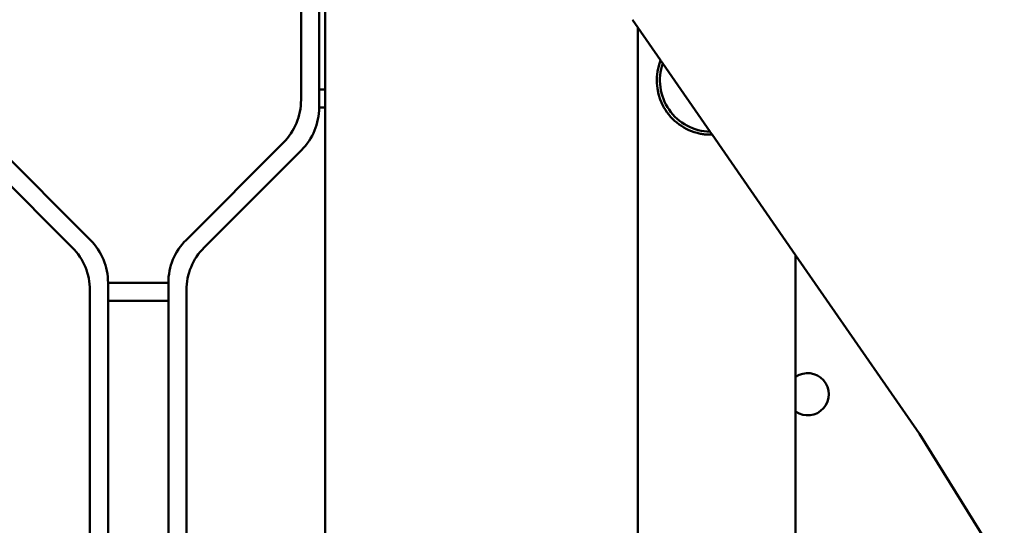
# Model space of a CAD drawing. Header units: millimetres. Extents: x 0 to 14369, y -869 to 2970.
# Tile 43 of 256: x 982 to 1145, y 729 to 813. Entities that reach past the tile are written whole.
import ezdxf

# ---------------------------------------------------------------- set-up
doc = ezdxf.new("R2010")
doc.units = ezdxf.units.MM
doc.header["$LTSCALE"] = 10
doc.layers.add('Bruchlinie (ISO)', color=7, linetype='Continuous', lineweight=50)
doc.layers.add('Sichtbar (ISO)', color=7, linetype='Continuous', lineweight=50)

msp = doc.modelspace()

# ---------------------------------------------------------------- linework, layer by layer
at = {"layer": 'Bruchlinie (ISO)'}
for p, q in [((1083.185, 813.131), (1084.083, 811.836)), ((1084.083, 811.836), (1087.85, 806.406)), ((1088.213, 805.882), (1096.058, 794.572)), ((1096.381, 794.106), (1110.235, 774.133)), ((1110.235, 774.133), (1130.784, 744.506)), ((1130.784, 744.506), (1144.835, 721.925))]:
    msp.add_line(p, q, dxfattribs=at)
for points, weights in [([(1087.85, 806.406), (1088.037, 806.136), (1088.213, 805.882)], [1.00000022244, 1.00066223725, 1]), ([(1096.058, 794.572), (1096.215, 794.345), (1096.381, 794.106)], [1, 1.00059143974, 1.00012663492])]:
    msp.add_rational_spline(points, weights, degree=2, dxfattribs=at)
at = {"layer": 'Sichtbar (ISO)'}
for p, q in [((1032.235, 943.943), (1032.235, 677.063)), ((1028.235, 860.307), (1028.235, 799.834)), ((1028.235, 799.834), (1028.235, 860.307)), ((1031.235, 798.591), (1031.235, 861.55)), ((1031.235, 861.55), (1031.235, 798.591)), ((1084.093, 715.369), (1084.083, 811.836)), ((1032.235, 801.591), (1031.235, 801.591)), ((1031.235, 801.591), (1032.235, 801.591)), ((1031.235, 798.591), (1032.235, 798.591)), ((1032.235, 798.591), (1031.235, 798.591)), ((993.306, 776.621), (977.163, 792.763)), ((977.163, 792.763), (993.306, 776.621)), ((1025.306, 792.763), (1009.163, 776.621)), ((1009.163, 776.621), (1025.306, 792.763)), ((974.163, 791.52), (990.306, 775.378)), ((990.306, 775.378), (974.163, 791.52)), ((1012.163, 775.378), (1028.306, 791.52)), ((1028.306, 791.52), (1012.163, 775.378)), ((1110.235, 774.133), (1110.235, 698.571)), ((996.235, 706.591), (996.235, 769.55)), ((1006.235, 769.55), (996.235, 769.55)), ((996.235, 769.55), (996.235, 706.591)), ((996.235, 769.55), (1006.235, 769.55)), ((1006.235, 769.55), (1006.235, 706.591)), ((1006.235, 706.591), (1006.235, 769.55)), ((993.235, 768.307), (993.235, 707.807)), ((993.235, 707.807), (993.235, 768.307)), ((1009.235, 707.834), (1009.235, 768.307)), ((1009.235, 768.307), (1009.235, 707.834)), ((996.235, 766.55), (1006.235, 766.55)), ((1006.235, 766.55), (996.235, 766.55))]:
    msp.add_line(p, q, dxfattribs=at)
for centre, radius, start, end in [((1096.235, 803.071), 9.024, 158.3081, 254.90655), ((1096.235, 803.071), 8.5, 160.68401, 268.80741), ((1018.235, 799.834), 10, 315, 0), ((1018.235, 799.834), 10, 315, 0), ((1021.235, 798.591), 10, 315, 0), ((1021.235, 798.591), 10, 315, 0), ((986.235, 769.55), 10, 0, 45), ((986.235, 769.55), 10, 0, 45), ((1016.235, 769.55), 10, 135, 180), ((1016.235, 769.55), 10, 135, 180), ((983.235, 768.307), 10, 0, 45), ((983.235, 768.307), 10, 0, 45), ((1019.235, 768.307), 10, 135, 180), ((1019.235, 768.307), 10, 135, 180), ((1112.235, 751.071), 3.5, 235.1501, 124.8499), ((1112.235, 751.071), 3.5, 235.1501, 124.8499)]:
    msp.add_arc(centre, radius, start, end, dxfattribs=at)
msp.add_ellipse((1095.921, 803.071), major_axis=(-8.982, 0), ratio=0.9993901, start_param=1.5015021, end_param=1.6220464, dxfattribs=at)
msp.add_open_spline([(1093.885, 794.358), (1094.127, 794.293), (1094.388, 794.236), (1094.88, 794.154), (1095.11, 794.129), (1095.294, 794.116), (1095.297, 794.116), (1095.299, 794.116)], degree=3, knots=[-0.458124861, -0.458124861, -0.458124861, -0.458124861, -0.420633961, -0.420633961, -0.382195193, -0.382195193, -0.381668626, -0.381668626, -0.381668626, -0.381668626], dxfattribs=at)

doc.saveas('drawing.dxf')
